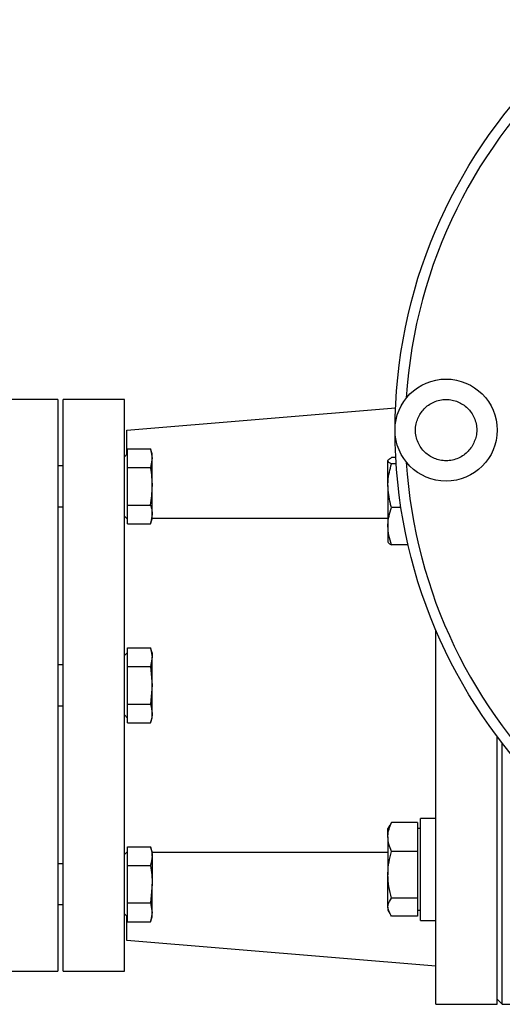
# Model space of a CAD drawing. Header units: millimetres. Extents: x 3 to 4919, y -224 to 3490.
# Tile 49 of 55: x 4536 to 4630, y 2006 to 2199. Entities that reach past the tile are written whole.
import ezdxf

# ---------------------------------------------------------------- set-up
doc = ezdxf.new("R2010")
doc.units = ezdxf.units.MM

msp = doc.modelspace()

# ---------------------------------------------------------------- linework, layer by layer
at = {"color": 7, "linetype": 'Continuous', "lineweight": 25}
for p, q in [((4543.45, 2124.24), (4528.45, 2124.24)), ((4543.45, 2124.24), (4543.45, 2012.24)), ((4556.45, 2124.24), (4544.45, 2124.24)), ((4544.45, 2012.24), (4544.45, 2124.24)), ((4556.45, 2012.24), (4556.45, 2124.24)), ((4556.95, 2118.24), (4609.55, 2122.58)), ((4556.95, 2113.52), (4556.95, 2118.24)), ((4557.05, 2113.12), (4557.05, 2114.56)), ((4557.05, 2114.56), (4561.55, 2114.56)), ((4561.9, 2113.57), (4561.55, 2114.56)), ((4561.55, 2114.56), (4561.9, 2112.72)), ((4557.05, 2113.62), (4556.45, 2113.02)), ((4557.05, 2112.32), (4557.05, 2113.12)), ((4561.9, 2112.72), (4561.55, 2110.88)), ((4561.9, 2112.72), (4561.9, 2113.57)), ((4561.9, 2107.21), (4561.9, 2112.72)), ((4609.6, 2112.84), (4608.77, 2112.84)), ((4544.45, 2111.21), (4543.45, 2111.21)), ((4557.05, 2110.88), (4557.05, 2112.32)), ((4557.05, 2110.88), (4561.55, 2110.88)), ((4557.05, 2108.01), (4557.05, 2110.88)), ((4608.05, 2107.35), (4608.05, 2112.23)), ((4609.67, 2111.62), (4608.77, 2111.62)), ((4557.05, 2106.41), (4557.05, 2108.01)), ((4561.9, 2101.7), (4561.9, 2107.21)), ((4608.05, 2107.35), (4608.05, 2099.42)), ((4557.05, 2103.53), (4557.05, 2106.41)), ((4543.45, 2103.21), (4544.45, 2103.21)), ((4557.05, 2102.1), (4557.05, 2103.53)), ((4557.05, 2103.53), (4561.55, 2103.53)), ((4610.61, 2103.09), (4608.77, 2103.09)), ((4556.45, 2101.39), (4557.05, 2100.79)), ((4556.61, 2101.24), (4556.45, 2101.24)), ((4557.05, 2101.3), (4557.05, 2102.1)), ((4557.05, 2099.86), (4557.05, 2101.3)), ((4561.9, 2101.7), (4561.55, 2099.86)), ((4561.55, 2099.86), (4561.9, 2100.84)), ((4561.9, 2100.84), (4561.9, 2101.7)), ((4561.9, 2100.99), (4608.05, 2100.99)), ((4557.05, 2099.86), (4561.55, 2099.86)), ((4608.05, 2099.42), (4608.05, 2096.3)), ((4612.01, 2095.76), (4608.77, 2095.76)), ((4617.45, 2005.74), (4617.45, 2079.04)), ((4557.05, 2074.65), (4556.45, 2074.05)), ((4557.05, 2074.15), (4557.05, 2075.59)), ((4557.05, 2075.59), (4561.55, 2075.59)), ((4557.05, 2073.35), (4557.05, 2074.15)), ((4561.9, 2074.6), (4561.55, 2075.59)), ((4561.55, 2075.59), (4561.9, 2073.75)), ((4561.9, 2074.6), (4561.9, 2073.75)), ((4544.45, 2072.24), (4543.45, 2072.24)), ((4557.05, 2071.91), (4557.05, 2073.35)), ((4557.05, 2069.04), (4557.05, 2071.91)), ((4557.05, 2071.91), (4561.55, 2071.91)), ((4561.9, 2073.75), (4561.55, 2071.91)), ((4561.55, 2071.91), (4561.9, 2068.24)), ((4561.9, 2068.24), (4561.9, 2073.75)), ((4557.05, 2067.44), (4557.05, 2069.04)), ((4561.9, 2068.24), (4561.55, 2064.56)), ((4561.9, 2062.72), (4561.9, 2068.24)), ((4557.05, 2064.56), (4557.05, 2067.44)), ((4543.45, 2064.24), (4544.45, 2064.24)), ((4557.05, 2064.56), (4561.55, 2064.56)), ((4557.05, 2063.12), (4557.05, 2064.56)), ((4556.45, 2062.42), (4557.05, 2061.82)), ((4557.05, 2062.32), (4557.05, 2063.12)), ((4557.05, 2060.89), (4557.05, 2062.32)), ((4561.9, 2061.87), (4561.9, 2062.72)), ((4557.05, 2060.89), (4561.55, 2060.89)), ((4561.55, 2060.89), (4561.9, 2061.87)), ((4629.45, 2005.74), (4629.45, 2058.24)), ((4630.45, 2005.74), (4630.45, 2056.93)), ((4608.77, 2041.33), (4608.51, 2040.81)), ((4613.85, 2041.33), (4608.77, 2041.33)), ((4613.85, 2041.33), (4613.85, 2038.52)), ((4617.45, 2042.17), (4614.45, 2042.17)), ((4614.45, 2022.17), (4614.45, 2042.17)), ((4608.43, 2040.83), (4608.05, 2040.17)), ((4608.05, 2038.52), (4608.05, 2040.17)), ((4614.45, 2040.17), (4613.85, 2040.17)), ((4608.05, 2038.52), (4608.05, 2031.12)), ((4613.85, 2038.52), (4613.85, 2035.7)), ((4557.05, 2035.68), (4556.45, 2035.08)), ((4556.45, 2035.24), (4556.61, 2035.24)), ((4557.05, 2035.18), (4557.05, 2036.62)), ((4557.05, 2036.62), (4561.55, 2036.62)), ((4557.05, 2034.38), (4557.05, 2035.18)), ((4561.9, 2035.63), (4561.55, 2036.62)), ((4561.9, 2034.78), (4561.9, 2035.63)), ((4608.05, 2035.48), (4561.9, 2035.48)), ((4613.85, 2035.7), (4608.77, 2035.7)), ((4613.85, 2035.7), (4613.85, 2031.12)), ((4544.45, 2033.27), (4543.45, 2033.27)), ((4557.05, 2032.94), (4557.05, 2034.38)), ((4561.9, 2034.78), (4561.9, 2029.27)), ((4557.05, 2030.06), (4557.05, 2032.94)), ((4557.05, 2032.94), (4561.55, 2032.94)), ((4557.05, 2028.47), (4557.05, 2030.06)), ((4608.05, 2024.78), (4608.05, 2031.12)), ((4613.85, 2031.12), (4613.85, 2026.54)), ((4557.05, 2025.59), (4557.05, 2028.47)), ((4561.9, 2029.27), (4561.55, 2025.59)), ((4561.9, 2023.75), (4561.9, 2029.27)), ((4557.05, 2024.15), (4557.05, 2025.59)), ((4557.05, 2025.59), (4561.55, 2025.59)), ((4561.55, 2025.59), (4561.9, 2023.75)), ((4613.85, 2026.54), (4608.77, 2026.54)), ((4613.85, 2026.54), (4613.85, 2024.78)), ((4543.45, 2025.27), (4544.45, 2025.27)), ((4557.05, 2023.35), (4557.05, 2024.15)), ((4561.9, 2023.75), (4561.55, 2021.92)), ((4561.9, 2022.9), (4561.9, 2023.75)), ((4608.05, 2024.78), (4608.05, 2024.17)), ((4608.05, 2024.17), (4608.43, 2023.52)), ((4613.85, 2024.78), (4613.85, 2023.02)), ((4613.85, 2024.17), (4614.45, 2024.17)), ((4556.45, 2023.45), (4557.05, 2022.85)), ((4556.95, 2018.24), (4556.95, 2022.95)), ((4557.05, 2021.92), (4557.05, 2023.35)), ((4557.05, 2021.92), (4561.55, 2021.92)), ((4561.55, 2021.92), (4561.9, 2022.9)), ((4613.85, 2023.02), (4608.77, 2023.02)), ((4614.45, 2022.17), (4617.45, 2022.17)), ((4617.45, 2013.24), (4556.95, 2018.24)), ((4528.45, 2012.24), (4543.45, 2012.24)), ((4544.45, 2012.24), (4556.45, 2012.24)), ((4629.45, 2006.74), (4630.45, 2005.74)), ((4617.45, 2005.74), (4629.45, 2005.74)), ((4630.45, 2005.74), (4638.45, 2005.74))]:
    msp.add_line(p, q, dxfattribs=at)
for centre, radius in [((4709.45, 2118.24), 100), ((4619.45, 2118.24), 10)]:
    msp.add_circle(centre, radius, dxfattribs=at)
for start, end in [(270, 176.3389), (183.6611, 270)]:
    msp.add_arc((4709.45, 2118.24), 98, start, end, dxfattribs=at)
for points, knots in [([(4614.43, 2121.52), (4614.91, 2122.11), (4615.65, 2123.01), (4617.04, 2123.77), (4618.21, 2124.15), (4619.44, 2124.28), (4621.01, 2124.12), (4622.82, 2123.38), (4624.22, 2122.03), (4624.99, 2120.65), (4625.37, 2119.48), (4625.49, 2118.25), (4625.36, 2116.67), (4624.82, 2115.63), (4624.48, 2114.95)], [0, 0, 0, 0, 0.119729, 0.184181, 0.250001, 0.31582, 0.380272, 0.500001, 0.619729, 0.684183, 0.750001, 0.81582, 0.880274, 1, 1, 1, 1]), ([(4624.48, 2114.95), (4624, 2114.37), (4623.26, 2113.46), (4621.87, 2112.7), (4620.7, 2112.32), (4619.46, 2112.2), (4617.9, 2112.35), (4616.09, 2113.09), (4614.69, 2114.45), (4613.92, 2115.82), (4613.54, 2117), (4613.42, 2118.22), (4613.55, 2119.8), (4614.09, 2120.84), (4614.43, 2121.52)], [0, 0, 0, 0, 0.11973, 0.18418, 0.25, 0.315821, 0.380271, 0.500001, 0.619729, 0.68418, 0.750001, 0.81582, 0.880271, 1, 1, 1, 1]), ([(4608.05, 2112.23), (4608.06, 2112.24), (4608.06, 2112.35), (4608.22, 2112.56), (4608.58, 2112.74), (4608.77, 2112.84)], [0, 0, 0, 0, 0.070087, 0.530783, 1, 1, 1, 1]), ([(4561.55, 2110.88), (4561.55, 2110.85), (4561.77, 2109.64), (4561.84, 2108.41), (4561.9, 2107.21)], [0, 0, 0, 0, 0.0269965, 1, 1, 1, 1]), ([(4608.77, 2111.62), (4608.57, 2111.72), (4608.17, 2111.92), (4608.09, 2112.13), (4608.05, 2112.23)], [0, 0, 0, 0, 0.495459, 1, 1, 1, 1]), ([(4608.05, 2107.35), (4608.06, 2107.66), (4608.09, 2109.11), (4608.47, 2110.52), (4608.77, 2111.62)], [0, 0, 0, 0, 0.214386, 1, 1, 1, 1]), ([(4561.55, 2103.53), (4561.66, 2104.14), (4561.75, 2104.76), (4561.87, 2105.98), (4561.9, 2106.6), (4561.9, 2107.21)], [0, 0, 0, 0, 0.5, 0.5, 1, 1, 1, 1]), ([(4608.77, 2103.09), (4608.69, 2103.35), (4608.27, 2104.74), (4608.15, 2106.18), (4608.05, 2107.35)], [0, 0, 0, 0, 0.188693, 1, 1, 1, 1]), ([(4561.55, 2103.53), (4561.66, 2103.23), (4561.75, 2102.92), (4561.87, 2102.31), (4561.9, 2102), (4561.9, 2101.7)], [0, 0, 0, 0, 0.5, 0.5, 1, 1, 1, 1]), ([(4608.05, 2099.42), (4608.06, 2099.51), (4608.06, 2100.17), (4608.22, 2101.41), (4608.58, 2102.52), (4608.77, 2103.09)], [0, 0, 0, 0, 0.07008, 0.530784, 1, 1, 1, 1]), ([(4608.77, 2095.76), (4608.57, 2096.36), (4608.17, 2097.56), (4608.09, 2098.8), (4608.05, 2099.42)], [0, 0, 0, 0, 0.495461, 1, 1, 1, 1]), ([(4608.05, 2096.37), (4608.06, 2096.35), (4608.06, 2096.25), (4608.22, 2096.04), (4608.58, 2095.85), (4608.77, 2095.76)], [0, 0, 0, 0, 0.070087, 0.530783, 1, 1, 1, 1]), ([(4561.55, 2064.56), (4561.55, 2064.55), (4561.77, 2063.94), (4561.84, 2063.32), (4561.9, 2062.72)], [0, 0, 0, 0, 0.026997, 1, 1, 1, 1]), ([(4561.9, 2062.72), (4561.87, 2062.26), (4561.81, 2061.65), (4561.6, 2061.04), (4561.55, 2060.89)], [0, 0, 0, 0, 0.746933, 1, 1, 1, 1]), ([(4608.05, 2038.52), (4608.06, 2038.58), (4608.06, 2039.09), (4608.22, 2040.04), (4608.58, 2040.9), (4608.77, 2041.33)], [0, 0, 0, 0, 0.0700831, 0.5307814, 1, 1, 1, 1]), ([(4608.77, 2035.7), (4608.57, 2036.16), (4608.17, 2037.08), (4608.09, 2038.04), (4608.05, 2038.52)], [0, 0, 0, 0, 0.4954602, 1, 1, 1, 1]), ([(4561.55, 2036.62), (4561.6, 2036.46), (4561.81, 2035.85), (4561.87, 2035.24), (4561.9, 2034.78)], [0, 0, 0, 0, 0.2530702, 1, 1, 1, 1]), ([(4608.05, 2031.12), (4608.06, 2031.23), (4608.06, 2032.05), (4608.22, 2033.6), (4608.58, 2035), (4608.77, 2035.7)], [0, 0, 0, 0, 0.070081, 0.530776, 1, 1, 1, 1]), ([(4561.9, 2034.78), (4561.84, 2034.18), (4561.77, 2033.56), (4561.55, 2032.96), (4561.55, 2032.94)], [0, 0, 0, 0, 0.973003, 1, 1, 1, 1]), ([(4561.55, 2032.94), (4561.66, 2032.33), (4561.75, 2031.72), (4561.87, 2030.49), (4561.9, 2029.88), (4561.9, 2029.27)], [0, 0, 0, 0, 0.5, 0.5, 1, 1, 1, 1]), ([(4608.77, 2026.54), (4608.57, 2027.29), (4608.17, 2028.79), (4608.09, 2030.34), (4608.05, 2031.12)], [0, 0, 0, 0, 0.495461, 1, 1, 1, 1]), ([(4608.05, 2024.78), (4608.06, 2024.91), (4608.09, 2025.5), (4608.47, 2026.09), (4608.77, 2026.54)], [0, 0, 0, 0, 0.214379, 1, 1, 1, 1]), ([(4608.77, 2023.02), (4608.69, 2023.12), (4608.27, 2023.7), (4608.15, 2024.3), (4608.05, 2024.78)], [0, 0, 0, 0, 0.1887, 1, 1, 1, 1])]:
    msp.add_open_spline(points, degree=3, knots=knots, dxfattribs=at)

doc.saveas('drawing.dxf')
